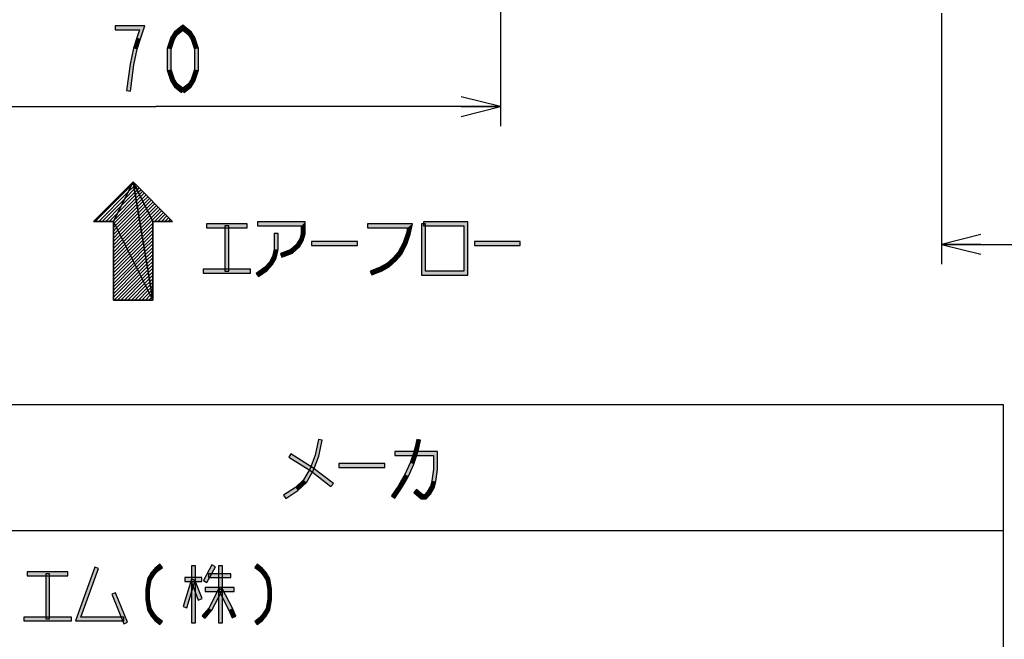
# Model space of a CAD drawing. Header units: millimetres. Extents: x 60 to 816, y 67 to 560.
# Tile 21 of 49: x 431 to 531, y 178 to 241. Entities that reach past the tile are written whole.
import ezdxf

# ---------------------------------------------------------------- set-up
doc = ezdxf.new("R2010")
doc.units = ezdxf.units.MM
doc.header["$LTSCALE"] = 0.327195
doc.layers.add('ALL_DIM', color=7, linetype='Continuous')
doc.layers.add('ALL_NOTE', color=7, linetype='Continuous')

# ---------------------------------------------------------------- blocks, each defined once
blk = doc.blocks.new('JZB_0004')
at = {"layer": 'ALL_DIM', "color": 2, "linetype": 'Continuous', "lineweight": 25}
for p, q in [((75.25, 54.116), (75.25, 0)), ((0, 25.5), (0, 0)), ((4, 3), (0, 2)), ((75.25, 2), (71.25, 3)), ((0, 2), (37.625, 2)), ((0, 2), (4, 1)), ((4, 2), (0, 2)), ((75.25, 2), (37.625, 2)), ((71.25, 1), (75.25, 2)), ((71.25, 2), (75.25, 2))]:
    blk.add_line(p, q, dxfattribs=at)
blk = doc.blocks.new('JZB_0007')
at = {"layer": 'ALL_DIM', "color": 2, "linetype": 'Continuous', "lineweight": 25}
for p, q in [((0, 47.817), (0, 0)), ((70, 39.972), (70, 0)), ((4, 3), (0, 2)), ((70, 2), (66, 3)), ((0, 2), (35, 2)), ((0, 2), (4, 1)), ((4, 2), (0, 2)), ((70, 2), (35, 2)), ((66, 1), (70, 2)), ((66, 2), (70, 2))]:
    blk.add_line(p, q, dxfattribs=at)
blk = doc.blocks.new('JZB_0019')
at = {"linetype": 'Continuous', "lineweight": 25}
h = blk.add_hatch(dxfattribs=at)
h.set_pattern_fill('ANSI31', scale=0.07875)
h.paths.add_polyline_path([(4, 12), (0, 8), (2, 8)])
h = blk.add_hatch(dxfattribs=at)
h.set_pattern_fill('ANSI31', scale=0.07875)
h.paths.add_polyline_path([(6, 0), (4, 12), (2, 8)])
h = blk.add_hatch(dxfattribs=at)
h.set_pattern_fill('ANSI31', scale=0.07875)
h.paths.add_polyline_path([(4, 12), (6, 0), (6, 8)])
h = blk.add_hatch(dxfattribs=at)
h.set_pattern_fill('ANSI31', scale=0.07875)
h.paths.add_polyline_path([(8, 8), (4, 12), (6, 8)])
h = blk.add_hatch(dxfattribs=at)
h.set_pattern_fill('ANSI31', scale=0.07875)
h.paths.add_polyline_path([(2, 0), (6, 0), (2, 8)])
at = {"color": 7, "linetype": 'Continuous', "lineweight": 25}
for p, q in [((4, 12), (0, 8)), ((0, 8), (4, 12)), ((4, 12), (2, 8)), ((2, 8), (4, 12)), ((8, 8), (4, 12)), ((4, 12), (6, 0)), ((6, 0), (4, 12)), ((4, 12), (6, 8)), ((4, 12), (8, 8)), ((6, 8), (4, 12)), ((0, 8), (2, 8)), ((2, 8), (0, 8)), ((2, 8), (2, 0)), ((6, 0), (2, 8)), ((2, 0), (2, 8)), ((2, 8), (6, 0)), ((6, 0), (6, 8)), ((6, 8), (8, 8)), ((6, 8), (6, 0)), ((8, 8), (6, 8)), ((2, 0), (6, 0)), ((6, 0), (2, 0))]:
    blk.add_line(p, q, dxfattribs=at)

msp = doc.modelspace()

# ---------------------------------------------------------------- hatches: boundary and pattern name
at = {"layer": 'ALL_DIM', "linetype": 'Continuous', "lineweight": 25}
h = msp.add_hatch(color=2, dxfattribs=at)
h.dxf.hatch_style = 1
h.paths.add_polyline_path([(440.872, 240.2), (443.899, 240.2), (443.349, 239.8), (440.872, 239.8)])
h = msp.add_hatch(color=2, dxfattribs=at)
h.dxf.hatch_style = 1
h.paths.add_polyline_path([(443.899, 240.2), (443.47, 238.872), (443.09, 238.995), (443.349, 239.8)])
h = msp.add_hatch(color=2, dxfattribs=at)
h.dxf.hatch_style = 1
h.paths.add_polyline_path([(447.752, 239.747), (447.214, 239.33), (446.914, 239.604), (447.752, 240.253)])
h = msp.add_hatch(color=2, dxfattribs=at)
h.dxf.hatch_style = 1
h.paths.add_polyline_path([(448.29, 239.33), (447.752, 239.747), (447.752, 240.253), (448.59, 239.604)])
h = msp.add_hatch(color=2, dxfattribs=at)
h.dxf.hatch_style = 1
h.paths.add_polyline_path([(443.47, 238.872), (443.129, 237.815), (442.743, 237.919), (443.09, 238.995)])
h = msp.add_hatch(color=2, dxfattribs=at)
h.dxf.hatch_style = 1
h.paths.add_polyline_path([(446.902, 238.847), (446.576, 237.835), (446.176, 237.898), (446.538, 239.02)])
h = msp.add_hatch(color=2, dxfattribs=at)
h.dxf.hatch_style = 1
h.paths.add_polyline_path([(447.214, 239.33), (446.902, 238.847), (446.538, 239.02), (446.914, 239.604)])
h = msp.add_hatch(color=2, dxfattribs=at)
h.dxf.hatch_style = 1
h.paths.add_polyline_path([(448.602, 238.847), (448.29, 239.33), (448.59, 239.604), (448.966, 239.02)])
h = msp.add_hatch(color=2, dxfattribs=at)
h.dxf.hatch_style = 1
h.paths.add_polyline_path([(448.928, 237.835), (448.602, 238.847), (448.966, 239.02), (449.328, 237.898)])
h = msp.add_hatch(color=2, dxfattribs=at)
h.dxf.hatch_style = 1
h.paths.add_polyline_path([(443.129, 237.815), (442.789, 236.233), (442.395, 236.301), (442.743, 237.919)])
h = msp.add_hatch(color=2, dxfattribs=at)
h.dxf.hatch_style = 1
h.paths.add_polyline_path([(446.576, 237.835), (446.576, 235.765), (446.176, 235.702), (446.176, 237.898)])
h = msp.add_hatch(color=2, dxfattribs=at)
h.dxf.hatch_style = 1
h.paths.add_polyline_path([(448.928, 235.765), (448.928, 237.835), (449.328, 237.898), (449.328, 235.702)])
h = msp.add_hatch(color=2, dxfattribs=at)
h.dxf.hatch_style = 1
h.paths.add_polyline_path([(442.789, 236.233), (442.446, 233.574), (442.05, 233.626), (442.395, 236.301)])
h = msp.add_hatch(color=2, dxfattribs=at)
h.dxf.hatch_style = 1
h.paths.add_polyline_path([(446.576, 235.765), (446.902, 234.753), (446.538, 234.58), (446.176, 235.702)])
h = msp.add_hatch(color=2, dxfattribs=at)
h.dxf.hatch_style = 1
h.paths.add_polyline_path([(448.602, 234.753), (448.928, 235.765), (449.328, 235.702), (448.966, 234.58)])
h = msp.add_hatch(color=2, dxfattribs=at)
h.dxf.hatch_style = 1
h.paths.add_polyline_path([(446.902, 234.753), (447.214, 234.27), (446.914, 233.996), (446.538, 234.58)])
h = msp.add_hatch(color=2, dxfattribs=at)
h.dxf.hatch_style = 1
h.paths.add_polyline_path([(447.214, 234.27), (447.875, 233.758), (447.629, 233.442), (446.914, 233.996)])
h = msp.add_hatch(color=2, dxfattribs=at)
h.dxf.hatch_style = 1
h.paths.add_polyline_path([(447.629, 233.758), (448.29, 234.27), (448.59, 233.996), (447.875, 233.442)])
h = msp.add_hatch(color=2, dxfattribs=at)
h.dxf.hatch_style = 1
h.paths.add_polyline_path([(448.29, 234.27), (448.602, 234.753), (448.966, 234.58), (448.59, 233.996)])
at = {"layer": 'ALL_NOTE', "linetype": 'Continuous', "lineweight": 25}
h = msp.add_hatch(color=2, dxfattribs=at)
h.dxf.hatch_style = 1
h.paths.add_polyline_path([(454.292, 219.691), (450.164, 219.691), (450.164, 220.091), (454.292, 220.091)])
h = msp.add_hatch(color=2, dxfattribs=at)
h.dxf.hatch_style = 1
h.paths.add_polyline_path([(452.028, 215.291), (452.028, 219.891), (452.428, 219.891), (452.428, 215.291)])
h = msp.add_hatch(color=2, dxfattribs=at)
h.dxf.hatch_style = 1
h.paths.add_polyline_path([(459.768, 219.891), (455.324, 219.891), (455.324, 220.291), (460.168, 220.291)])
h = msp.add_hatch(color=2, dxfattribs=at)
h.dxf.hatch_style = 1
h.paths.add_polyline_path([(459.768, 219.119), (459.768, 219.891), (460.168, 220.291), (460.168, 219.063)])
h = msp.add_hatch(color=2, dxfattribs=at)
h.dxf.hatch_style = 1
h.paths.add_polyline_path([(470.557, 219.691), (466.504, 219.691), (466.504, 220.091), (471.052, 220.091)])
h = msp.add_hatch(color=2, dxfattribs=at)
h.dxf.hatch_style = 1
h.paths.add_polyline_path([(470.439, 219.145), (470.557, 219.691), (471.052, 220.091), (470.825, 219.037)])
h = msp.add_hatch(color=2, dxfattribs=at)
h.dxf.hatch_style = 1
h.paths.add_polyline_path([(471.98, 214.891), (471.98, 220.091), (472.38, 220.091), (472.38, 215.291)])
h = msp.add_hatch(color=2, dxfattribs=at)
h.dxf.hatch_style = 1
h.paths.add_polyline_path([(472.18, 220.291), (476.68, 220.291), (476.28, 219.891), (472.18, 219.891)])
h = msp.add_hatch(color=2, dxfattribs=at)
h.dxf.hatch_style = 1
h.paths.add_polyline_path([(476.68, 220.291), (476.68, 214.891), (476.28, 215.291), (476.28, 219.891)])
h = msp.add_hatch(color=2, dxfattribs=at)
h.dxf.hatch_style = 1
h.paths.add_polyline_path([(457.016, 217.512), (457.016, 219.091), (457.416, 219.091), (457.416, 217.47)])
h = msp.add_hatch(color=2, dxfattribs=at)
h.dxf.hatch_style = 1
h.paths.add_polyline_path([(459.611, 218.569), (459.768, 219.119), (460.168, 219.063), (459.982, 218.413)])
h = msp.add_hatch(color=2, dxfattribs=at)
h.dxf.hatch_style = 1
h.paths.add_polyline_path([(470.104, 218.17), (470.439, 219.145), (470.825, 219.037), (470.473, 218.012)])
h = msp.add_hatch(color=2, dxfattribs=at)
h.dxf.hatch_style = 1
h.paths.add_polyline_path([(458.659, 217.465), (459.295, 218.02), (459.609, 217.762), (458.869, 217.117)])
h = msp.add_hatch(color=2, dxfattribs=at)
h.dxf.hatch_style = 1
h.paths.add_polyline_path([(459.295, 218.02), (459.611, 218.569), (459.982, 218.413), (459.609, 217.762)])
h = msp.add_hatch(color=2, dxfattribs=at)
h.dxf.hatch_style = 1
h.paths.add_polyline_path([(465.472, 217.891), (460.828, 217.891), (460.828, 218.291), (465.472, 218.291)])
h = msp.add_hatch(color=2, dxfattribs=at)
h.dxf.hatch_style = 1
h.paths.add_polyline_path([(469.605, 217.204), (470.104, 218.17), (470.473, 218.012), (469.939, 216.978)])
h = msp.add_hatch(color=2, dxfattribs=at)
h.dxf.hatch_style = 1
h.paths.add_polyline_path([(481.984, 217.891), (477.34, 217.891), (477.34, 218.291), (481.984, 218.291)])
h = msp.add_hatch(color=2, dxfattribs=at)
h.dxf.hatch_style = 1
h.paths.add_polyline_path([(456.855, 216.763), (457.016, 217.512), (457.416, 217.47), (457.233, 216.619)])
h = msp.add_hatch(color=2, dxfattribs=at)
h.dxf.hatch_style = 1
h.paths.add_polyline_path([(457.66, 217.077), (458.659, 217.465), (458.869, 217.117), (457.805, 216.704)])
h = msp.add_hatch(color=2, dxfattribs=at)
h.dxf.hatch_style = 1
h.paths.add_polyline_path([(469.114, 216.632), (469.605, 217.204), (469.939, 216.978), (469.399, 216.35)])
h = msp.add_hatch(color=2, dxfattribs=at)
h.dxf.hatch_style = 1
h.paths.add_polyline_path([(456.049, 215.641), (456.536, 216.207), (456.864, 215.975), (456.319, 215.341)])
h = msp.add_hatch(color=2, dxfattribs=at)
h.dxf.hatch_style = 1
h.paths.add_polyline_path([(456.536, 216.207), (456.855, 216.763), (457.233, 216.619), (456.864, 215.975)])
h = msp.add_hatch(color=2, dxfattribs=at)
h.dxf.hatch_style = 1
h.paths.add_polyline_path([(467.793, 215.672), (468.451, 216.054), (468.685, 215.728), (467.967, 215.31)])
h = msp.add_hatch(color=2, dxfattribs=at)
h.dxf.hatch_style = 1
h.paths.add_polyline_path([(468.451, 216.054), (469.114, 216.632), (469.399, 216.35), (468.685, 215.728)])
h = msp.add_hatch(color=2, dxfattribs=at)
h.dxf.hatch_style = 1
h.paths.add_polyline_path([(454.636, 215.091), (449.82, 215.091), (449.82, 215.491), (454.636, 215.491)])
h = msp.add_hatch(color=2, dxfattribs=at)
h.dxf.hatch_style = 1
h.paths.add_polyline_path([(455.21, 215.055), (456.049, 215.641), (456.319, 215.341), (455.439, 214.727)])
h = msp.add_hatch(color=2, dxfattribs=at)
h.dxf.hatch_style = 1
h.paths.add_polyline_path([(466.776, 215.277), (467.793, 215.672), (467.967, 215.31), (466.921, 214.904)])
h = msp.add_hatch(color=2, dxfattribs=at)
h.dxf.hatch_style = 1
h.paths.add_polyline_path([(476.68, 214.891), (471.98, 214.891), (472.38, 215.291), (476.28, 215.291)])
h = msp.add_hatch(color=2, dxfattribs=at)
h.dxf.hatch_style = 1
h.paths.add_polyline_path([(461.171, 196.607), (461.512, 198.193), (461.903, 198.109), (461.556, 196.495)])
h = msp.add_hatch(color=2, dxfattribs=at)
h.dxf.hatch_style = 1
h.paths.add_polyline_path([(471.318, 197.399), (471.488, 198.193), (471.879, 198.109), (471.706, 197.302)])
h = msp.add_hatch(color=2, dxfattribs=at)
h.dxf.hatch_style = 1
h.paths.add_polyline_path([(473.204, 196.551), (469.276, 196.551), (469.276, 196.951), (473.604, 196.951)])
h = msp.add_hatch(color=2, dxfattribs=at)
h.dxf.hatch_style = 1
h.paths.add_polyline_path([(471.149, 196.811), (471.318, 197.399), (471.706, 197.302), (471.531, 196.691)])
h = msp.add_hatch(color=2, dxfattribs=at)
h.dxf.hatch_style = 1
h.paths.add_polyline_path([(473.204, 195.165), (473.204, 196.551), (473.604, 196.951), (473.604, 195.136)])
h = msp.add_hatch(color=2, dxfattribs=at)
h.dxf.hatch_style = 1
h.paths.add_polyline_path([(460.733, 194.987), (458.506, 196.381), (458.718, 196.72), (460.962, 195.315)])
h = msp.add_hatch(color=2, dxfattribs=at)
h.dxf.hatch_style = 1
h.paths.add_polyline_path([(460.666, 195.236), (461.171, 196.607), (461.556, 196.495), (461.03, 195.066)])
h = msp.add_hatch(color=2, dxfattribs=at)
h.dxf.hatch_style = 1
h.paths.add_polyline_path([(470.809, 195.823), (471.149, 196.811), (471.531, 196.691), (471.183, 195.679)])
h = msp.add_hatch(color=2, dxfattribs=at)
h.dxf.hatch_style = 1
h.paths.add_polyline_path([(460.001, 194.077), (460.666, 195.236), (461.03, 195.066), (460.318, 193.825)])
h = msp.add_hatch(color=2, dxfattribs=at)
h.dxf.hatch_style = 1
h.paths.add_polyline_path([(462.789, 193.393), (460.733, 194.987), (460.962, 195.315), (463.034, 193.709)])
h = msp.add_hatch(color=2, dxfattribs=at)
h.dxf.hatch_style = 1
h.paths.add_polyline_path([(468.244, 195.351), (463.6, 195.351), (463.6, 195.751), (468.244, 195.751)])
h = msp.add_hatch(color=2, dxfattribs=at)
h.dxf.hatch_style = 1
h.paths.add_polyline_path([(470.301, 194.64), (470.809, 195.823), (471.183, 195.679), (470.659, 194.461)])
h = msp.add_hatch(color=2, dxfattribs=at)
h.dxf.hatch_style = 1
h.paths.add_polyline_path([(473.036, 193.993), (473.204, 195.165), (473.604, 195.136), (473.428, 193.909)])
h = msp.add_hatch(color=2, dxfattribs=at)
h.dxf.hatch_style = 1
h.paths.add_polyline_path([(459.176, 193.308), (460.001, 194.077), (460.318, 193.825), (459.424, 192.993)])
h = msp.add_hatch(color=2, dxfattribs=at)
h.dxf.hatch_style = 1
h.paths.add_polyline_path([(469.622, 193.457), (469.962, 194.05), (470.309, 193.851), (469.961, 193.244)])
h = msp.add_hatch(color=2, dxfattribs=at)
h.dxf.hatch_style = 1
h.paths.add_polyline_path([(469.962, 194.05), (470.301, 194.64), (470.659, 194.461), (470.309, 193.851)])
h = msp.add_hatch(color=2, dxfattribs=at)
h.dxf.hatch_style = 1
h.paths.add_polyline_path([(472.874, 193.429), (473.036, 193.993), (473.428, 193.909), (473.245, 193.272)])
h = msp.add_hatch(color=2, dxfattribs=at)
h.dxf.hatch_style = 1
h.paths.add_polyline_path([(457.985, 192.517), (459.176, 193.308), (459.424, 192.993), (458.207, 192.184)])
h = msp.add_hatch(color=2, dxfattribs=at)
h.dxf.hatch_style = 1
h.paths.add_polyline_path([(468.939, 192.464), (469.622, 193.457), (469.961, 193.244), (469.269, 192.237)])
h = msp.add_hatch(color=2, dxfattribs=at)
h.dxf.hatch_style = 1
h.paths.add_polyline_path([(471.471, 193.101), (472.103, 192.551), (471.953, 192.151), (471.208, 192.8)])
h = msp.add_hatch(color=2, dxfattribs=at)
h.dxf.hatch_style = 1
h.paths.add_polyline_path([(472.552, 192.867), (472.874, 193.429), (473.245, 193.272), (472.88, 192.635)])
h = msp.add_hatch(color=2, dxfattribs=at)
h.dxf.hatch_style = 1
h.paths.add_polyline_path([(472.103, 192.551), (472.28, 192.551), (472.464, 192.151), (471.953, 192.151)])
h = msp.add_hatch(color=2, dxfattribs=at)
h.dxf.hatch_style = 1
h.paths.add_polyline_path([(472.28, 192.551), (472.552, 192.867), (472.88, 192.635), (472.464, 192.151)])
h = msp.add_hatch(color=2, dxfattribs=at)
h.dxf.hatch_style = 1
h.paths.add_polyline_path([(436.842, 179.751), (438.832, 185.219), (439.208, 185.082), (437.414, 180.151)])
h = msp.add_hatch(color=2, dxfattribs=at)
h.dxf.hatch_style = 1
h.paths.add_polyline_path([(444.532, 184.667), (444.901, 185.096), (445.178, 184.805), (444.86, 184.435)])
h = msp.add_hatch(color=2, dxfattribs=at)
h.dxf.hatch_style = 1
h.paths.add_polyline_path([(444.901, 185.096), (445.433, 185.509), (445.678, 185.193), (445.178, 184.805)])
h = msp.add_hatch(color=2, dxfattribs=at)
h.dxf.hatch_style = 1
h.paths.add_polyline_path([(448.624, 179.551), (448.624, 185.351), (449.024, 185.351), (449.024, 179.551)])
h = msp.add_hatch(color=2, dxfattribs=at)
h.dxf.hatch_style = 1
h.paths.add_polyline_path([(449.852, 183.845), (450.712, 185.445), (451.064, 185.256), (450.204, 183.656)])
h = msp.add_hatch(color=2, dxfattribs=at)
h.dxf.hatch_style = 1
h.paths.add_polyline_path([(451.376, 179.551), (451.376, 185.351), (451.776, 185.351), (451.776, 179.551)])
h = msp.add_hatch(color=2, dxfattribs=at)
h.dxf.hatch_style = 1
h.paths.add_polyline_path([(455.565, 184.805), (455.065, 185.193), (455.31, 185.509), (455.842, 185.096)])
h = msp.add_hatch(color=2, dxfattribs=at)
h.dxf.hatch_style = 1
h.paths.add_polyline_path([(455.884, 184.435), (455.565, 184.805), (455.842, 185.096), (456.212, 184.667)])
h = msp.add_hatch(color=2, dxfattribs=at)
h.dxf.hatch_style = 1
h.paths.add_polyline_path([(436.096, 184.351), (431.968, 184.351), (431.968, 184.751), (436.096, 184.751)])
h = msp.add_hatch(color=2, dxfattribs=at)
h.dxf.hatch_style = 1
h.paths.add_polyline_path([(433.832, 179.951), (433.832, 184.551), (434.232, 184.551), (434.232, 179.951)])
h = msp.add_hatch(color=2, dxfattribs=at)
h.dxf.hatch_style = 1
h.paths.add_polyline_path([(443.98, 182.968), (444.161, 184.02), (444.543, 183.882), (444.38, 182.934)])
h = msp.add_hatch(color=2, dxfattribs=at)
h.dxf.hatch_style = 1
h.paths.add_polyline_path([(444.161, 184.02), (444.532, 184.667), (444.86, 184.435), (444.543, 183.882)])
h = msp.add_hatch(color=2, dxfattribs=at)
h.dxf.hatch_style = 1
h.paths.add_polyline_path([(447.773, 181.209), (448.633, 184.009), (449.015, 183.892), (448.155, 181.092)])
h = msp.add_hatch(color=2, dxfattribs=at)
h.dxf.hatch_style = 1
h.paths.add_polyline_path([(449.684, 183.751), (447.964, 183.751), (447.964, 184.151), (449.684, 184.151)])
h = msp.add_hatch(color=2, dxfattribs=at)
h.dxf.hatch_style = 1
h.paths.add_polyline_path([(452.608, 184.151), (450.372, 184.151), (450.372, 184.551), (452.608, 184.551)])
h = msp.add_hatch(color=2, dxfattribs=at)
h.dxf.hatch_style = 1
h.paths.add_polyline_path([(456.201, 183.882), (455.884, 184.435), (456.212, 184.667), (456.583, 184.02)])
h = msp.add_hatch(color=2, dxfattribs=at)
h.dxf.hatch_style = 1
h.paths.add_polyline_path([(456.364, 182.934), (456.201, 183.882), (456.583, 184.02), (456.764, 182.968)])
h = msp.add_hatch(color=2, dxfattribs=at)
h.dxf.hatch_style = 1
h.paths.add_polyline_path([(443.98, 181.934), (443.98, 182.968), (444.38, 182.934), (444.38, 181.968)])
h = msp.add_hatch(color=2, dxfattribs=at)
h.dxf.hatch_style = 1
h.paths.add_polyline_path([(449.325, 181.879), (448.637, 183.679), (449.011, 183.822), (449.699, 182.022)])
h = msp.add_hatch(color=2, dxfattribs=at)
h.dxf.hatch_style = 1
h.paths.add_polyline_path([(452.952, 182.751), (450.028, 182.751), (450.028, 183.151), (452.952, 183.151)])
h = msp.add_hatch(color=2, dxfattribs=at)
h.dxf.hatch_style = 1
h.paths.add_polyline_path([(450.377, 181.063), (451.398, 183.042), (451.754, 182.859), (450.711, 180.838)])
h = msp.add_hatch(color=2, dxfattribs=at)
h.dxf.hatch_style = 1
h.paths.add_polyline_path([(452.427, 180.865), (451.398, 182.859), (451.754, 183.042), (452.789, 181.036)])
h = msp.add_hatch(color=2, dxfattribs=at)
h.dxf.hatch_style = 1
h.paths.add_polyline_path([(456.364, 181.968), (456.364, 182.934), (456.764, 182.968), (456.764, 181.934)])
h = msp.add_hatch(color=2, dxfattribs=at)
h.dxf.hatch_style = 1
h.paths.add_polyline_path([(441.758, 179.476), (440.554, 182.476), (440.926, 182.625), (442.129, 179.625)])
h = msp.add_hatch(color=2, dxfattribs=at)
h.dxf.hatch_style = 1
h.paths.add_polyline_path([(444.161, 180.882), (443.98, 181.934), (444.38, 181.968), (444.543, 181.02)])
h = msp.add_hatch(color=2, dxfattribs=at)
h.dxf.hatch_style = 1
h.paths.add_polyline_path([(456.201, 181.02), (456.364, 181.968), (456.764, 181.934), (456.583, 180.882)])
h = msp.add_hatch(color=2, dxfattribs=at)
h.dxf.hatch_style = 1
h.paths.add_polyline_path([(444.532, 180.235), (444.161, 180.882), (444.543, 181.02), (444.86, 180.467)])
h = msp.add_hatch(color=2, dxfattribs=at)
h.dxf.hatch_style = 1
h.paths.add_polyline_path([(449.704, 180.281), (450.377, 181.063), (450.711, 180.838), (450.008, 180.02)])
h = msp.add_hatch(color=2, dxfattribs=at)
h.dxf.hatch_style = 1
h.paths.add_polyline_path([(452.768, 180.072), (452.427, 180.865), (452.789, 181.036), (453.136, 180.23)])
h = msp.add_hatch(color=2, dxfattribs=at)
h.dxf.hatch_style = 1
h.paths.add_polyline_path([(455.884, 180.467), (456.201, 181.02), (456.583, 180.882), (456.212, 180.235)])
h = msp.add_hatch(color=2, dxfattribs=at)
h.dxf.hatch_style = 1
h.paths.add_polyline_path([(436.44, 179.751), (431.624, 179.751), (431.624, 180.151), (436.44, 180.151)])
h = msp.add_hatch(color=2, dxfattribs=at)
h.dxf.hatch_style = 1
h.paths.add_polyline_path([(441.772, 179.751), (436.842, 179.751), (437.414, 180.151), (441.772, 180.151)])
h = msp.add_hatch(color=2, dxfattribs=at)
h.dxf.hatch_style = 1
h.paths.add_polyline_path([(444.901, 179.805), (444.532, 180.235), (444.86, 180.467), (445.178, 180.096)])
h = msp.add_hatch(color=2, dxfattribs=at)
h.dxf.hatch_style = 1
h.paths.add_polyline_path([(445.433, 179.393), (444.901, 179.805), (445.178, 180.096), (445.678, 179.709)])
h = msp.add_hatch(color=2, dxfattribs=at)
h.dxf.hatch_style = 1
h.paths.add_polyline_path([(455.065, 179.709), (455.565, 180.096), (455.842, 179.805), (455.31, 179.393)])
h = msp.add_hatch(color=2, dxfattribs=at)
h.dxf.hatch_style = 1
h.paths.add_polyline_path([(455.565, 180.096), (455.884, 180.467), (456.212, 180.235), (455.842, 179.805)])

# ---------------------------------------------------------------- linework, layer by layer
at = {"color": 2, "linetype": 'Continuous', "lineweight": 25}
for p, q in [((225.008, 201.751), (531.008, 201.751)), ((531.008, 201.751), (531.008, 124.951)), ((225.008, 188.951), (531.008, 188.951))]:
    msp.add_line(p, q, dxfattribs=at)
at = {"layer": 'ALL_DIM', "color": 2, "linetype": 'Continuous', "lineweight": 25}
for p, q in [((443.899, 240.2), (440.872, 240.2)), ((440.872, 240.2), (440.872, 239.8)), ((443.47, 238.872), (443.899, 240.2)), ((447.752, 240.253), (446.914, 239.604)), ((448.59, 239.604), (447.752, 240.253)), ((440.872, 239.8), (443.349, 239.8)), ((443.09, 238.995), (442.743, 237.919)), ((443.349, 239.8), (443.09, 238.995)), ((443.129, 237.815), (443.47, 238.872)), ((446.538, 239.02), (446.176, 237.898)), ((446.914, 239.604), (446.538, 239.02)), ((446.576, 237.835), (446.902, 238.847)), ((446.902, 238.847), (447.214, 239.33)), ((447.214, 239.33), (447.752, 239.747)), ((447.752, 239.747), (448.29, 239.33)), ((448.29, 239.33), (448.602, 238.847)), ((448.966, 239.02), (448.59, 239.604)), ((448.602, 238.847), (448.928, 237.835)), ((449.328, 237.898), (448.966, 239.02)), ((442.743, 237.919), (442.395, 236.301)), ((446.176, 237.898), (446.176, 235.702)), ((449.328, 235.702), (449.328, 237.898)), ((442.789, 236.233), (443.129, 237.815)), ((446.576, 235.765), (446.576, 237.835)), ((448.928, 237.835), (448.928, 235.765)), ((442.395, 236.301), (442.05, 233.626)), ((442.446, 233.574), (442.789, 236.233)), ((446.176, 235.702), (446.538, 234.58)), ((446.902, 234.753), (446.576, 235.765)), ((448.928, 235.765), (448.602, 234.753)), ((448.966, 234.58), (449.328, 235.702)), ((446.538, 234.58), (446.914, 233.996)), ((447.214, 234.27), (446.902, 234.753)), ((446.914, 233.996), (447.629, 233.442)), ((447.875, 233.758), (447.214, 234.27)), ((448.29, 234.27), (447.629, 233.758)), ((447.875, 233.442), (448.59, 233.996)), ((448.602, 234.753), (448.29, 234.27)), ((448.59, 233.996), (448.966, 234.58)), ((442.05, 233.626), (442.446, 233.574)), ((447.629, 233.442), (447.875, 233.758)), ((447.629, 233.758), (447.875, 233.442))]:
    msp.add_line(p, q, dxfattribs=at)
at = {"layer": 'ALL_NOTE', "color": 2, "linetype": 'Continuous', "lineweight": 25}
for p, q in [((454.292, 220.091), (450.164, 220.091)), ((450.164, 220.091), (450.164, 219.691)), ((452.028, 219.891), (452.028, 215.291)), ((452.428, 219.891), (452.028, 219.891)), ((452.428, 215.291), (452.428, 219.891)), ((454.292, 219.691), (454.292, 220.091)), ((460.168, 220.291), (455.324, 220.291)), ((455.324, 220.291), (455.324, 219.891)), ((455.324, 219.891), (459.768, 219.891)), ((459.768, 219.891), (459.768, 219.119)), ((460.168, 219.063), (460.168, 220.291)), ((471.052, 220.091), (466.504, 220.091)), ((466.504, 220.091), (466.504, 219.691)), ((470.825, 219.037), (471.052, 220.091)), ((471.98, 220.091), (471.98, 214.891)), ((472.38, 220.091), (471.98, 220.091)), ((476.68, 220.291), (472.18, 220.291)), ((472.18, 220.291), (472.18, 219.891)), ((472.18, 219.891), (476.28, 219.891)), ((472.38, 215.291), (472.38, 220.091)), ((476.28, 219.891), (476.28, 215.291)), ((476.68, 214.891), (476.68, 220.291)), ((450.164, 219.691), (454.292, 219.691)), ((457.016, 219.091), (457.016, 217.512)), ((457.416, 219.091), (457.016, 219.091)), ((457.416, 217.47), (457.416, 219.091)), ((459.768, 219.119), (459.611, 218.569)), ((459.982, 218.413), (460.168, 219.063)), ((466.504, 219.691), (470.557, 219.691)), ((470.439, 219.145), (470.104, 218.17)), ((470.557, 219.691), (470.439, 219.145)), ((470.473, 218.012), (470.825, 219.037)), ((459.295, 218.02), (458.659, 217.465)), ((459.611, 218.569), (459.295, 218.02)), ((459.609, 217.762), (459.982, 218.413)), ((465.472, 218.291), (460.828, 218.291)), ((460.828, 218.291), (460.828, 217.891)), ((460.828, 217.891), (465.472, 217.891)), ((465.472, 217.891), (465.472, 218.291)), ((470.104, 218.17), (469.605, 217.204)), ((469.939, 216.978), (470.473, 218.012)), ((481.984, 218.291), (477.34, 218.291)), ((477.34, 218.291), (477.34, 217.891)), ((477.34, 217.891), (481.984, 217.891)), ((481.984, 217.891), (481.984, 218.291)), ((457.016, 217.512), (456.855, 216.763)), ((457.233, 216.619), (457.416, 217.47)), ((458.659, 217.465), (457.66, 217.077)), ((457.66, 217.077), (457.805, 216.704)), ((457.805, 216.704), (458.869, 217.117)), ((458.869, 217.117), (459.609, 217.762)), ((469.605, 217.204), (469.114, 216.632)), ((469.399, 216.35), (469.939, 216.978)), ((456.536, 216.207), (456.049, 215.641)), ((456.319, 215.341), (456.864, 215.975)), ((456.855, 216.763), (456.536, 216.207)), ((456.864, 215.975), (457.233, 216.619)), ((468.451, 216.054), (467.793, 215.672)), ((469.114, 216.632), (468.451, 216.054)), ((468.685, 215.728), (469.399, 216.35)), ((454.636, 215.491), (449.82, 215.491)), ((449.82, 215.491), (449.82, 215.091)), ((449.82, 215.091), (454.636, 215.091)), ((452.028, 215.291), (452.428, 215.291)), ((454.636, 215.091), (454.636, 215.491)), ((456.049, 215.641), (455.21, 215.055)), ((455.21, 215.055), (455.439, 214.727)), ((455.439, 214.727), (456.319, 215.341)), ((467.793, 215.672), (466.776, 215.277)), ((466.776, 215.277), (466.921, 214.904)), ((466.921, 214.904), (467.967, 215.31)), ((467.967, 215.31), (468.685, 215.728)), ((471.98, 214.891), (476.68, 214.891)), ((476.28, 215.291), (472.38, 215.291)), ((461.512, 198.193), (461.171, 196.607)), ((461.903, 198.109), (461.512, 198.193)), ((461.556, 196.495), (461.903, 198.109)), ((471.488, 198.193), (471.318, 197.399)), ((471.879, 198.109), (471.488, 198.193)), ((471.706, 197.302), (471.879, 198.109)), ((473.604, 196.951), (469.276, 196.951)), ((469.276, 196.951), (469.276, 196.551)), ((471.318, 197.399), (471.149, 196.811)), ((471.531, 196.691), (471.706, 197.302)), ((473.604, 195.136), (473.604, 196.951)), ((458.718, 196.72), (458.506, 196.381)), ((458.506, 196.381), (460.733, 194.987)), ((460.962, 195.315), (458.718, 196.72)), ((461.171, 196.607), (460.666, 195.236)), ((461.03, 195.066), (461.556, 196.495)), ((469.276, 196.551), (473.204, 196.551)), ((471.149, 196.811), (470.809, 195.823)), ((471.183, 195.679), (471.531, 196.691)), ((473.204, 196.551), (473.204, 195.165)), ((460.666, 195.236), (460.001, 194.077)), ((460.318, 193.825), (461.03, 195.066)), ((460.733, 194.987), (462.789, 193.393)), ((463.034, 193.709), (460.962, 195.315)), ((468.244, 195.751), (463.6, 195.751)), ((463.6, 195.751), (463.6, 195.351)), ((463.6, 195.351), (468.244, 195.351)), ((468.244, 195.351), (468.244, 195.751)), ((470.809, 195.823), (470.301, 194.64)), ((470.659, 194.461), (471.183, 195.679)), ((473.204, 195.165), (473.036, 193.993)), ((473.428, 193.909), (473.604, 195.136)), ((460.001, 194.077), (459.176, 193.308)), ((469.962, 194.05), (469.622, 193.457)), ((470.301, 194.64), (469.962, 194.05)), ((470.309, 193.851), (470.659, 194.461)), ((473.036, 193.993), (472.874, 193.429)), ((473.245, 193.272), (473.428, 193.909)), ((459.176, 193.308), (457.985, 192.517)), ((458.207, 192.184), (459.424, 192.993)), ((459.424, 192.993), (460.318, 193.825)), ((462.789, 193.393), (463.034, 193.709)), ((469.622, 193.457), (468.939, 192.464)), ((469.269, 192.237), (469.961, 193.244)), ((469.961, 193.244), (470.309, 193.851)), ((471.471, 193.101), (471.208, 192.8)), ((472.103, 192.551), (471.471, 193.101)), ((472.874, 193.429), (472.552, 192.867)), ((472.88, 192.635), (473.245, 193.272)), ((457.985, 192.517), (458.207, 192.184)), ((468.939, 192.464), (469.269, 192.237)), ((471.208, 192.8), (471.953, 192.151)), ((471.953, 192.151), (472.464, 192.151)), ((472.28, 192.551), (472.103, 192.551)), ((472.552, 192.867), (472.28, 192.551)), ((472.464, 192.151), (472.88, 192.635)), ((438.832, 185.219), (436.842, 179.751)), ((437.414, 180.151), (439.208, 185.082)), ((439.208, 185.082), (438.832, 185.219)), ((444.901, 185.096), (444.532, 184.667)), ((445.433, 185.509), (444.901, 185.096)), ((445.178, 184.805), (445.678, 185.193)), ((445.678, 185.193), (445.433, 185.509)), ((448.624, 185.351), (448.624, 179.551)), ((449.024, 185.351), (448.624, 185.351)), ((449.024, 179.551), (449.024, 185.351)), ((450.712, 185.445), (449.852, 183.845)), ((450.204, 183.656), (451.064, 185.256)), ((451.064, 185.256), (450.712, 185.445)), ((451.376, 185.351), (451.376, 179.551)), ((451.776, 185.351), (451.376, 185.351)), ((451.776, 179.551), (451.776, 185.351)), ((455.31, 185.509), (455.065, 185.193)), ((455.065, 185.193), (455.565, 184.805)), ((455.842, 185.096), (455.31, 185.509)), ((456.212, 184.667), (455.842, 185.096)), ((436.096, 184.751), (431.968, 184.751)), ((431.968, 184.751), (431.968, 184.351)), ((431.968, 184.351), (436.096, 184.351)), ((433.832, 184.551), (433.832, 179.951)), ((434.232, 184.551), (433.832, 184.551)), ((434.232, 179.951), (434.232, 184.551)), ((436.096, 184.351), (436.096, 184.751)), ((444.161, 184.02), (443.98, 182.968)), ((444.532, 184.667), (444.161, 184.02)), ((444.38, 182.934), (444.543, 183.882)), ((444.543, 183.882), (444.86, 184.435)), ((444.86, 184.435), (445.178, 184.805)), ((448.633, 184.009), (447.773, 181.209)), ((449.684, 184.151), (447.964, 184.151)), ((447.964, 184.151), (447.964, 183.751)), ((448.155, 181.092), (449.015, 183.892)), ((449.015, 183.892), (448.633, 184.009)), ((449.684, 183.751), (449.684, 184.151)), ((452.608, 184.551), (450.372, 184.551)), ((450.372, 184.551), (450.372, 184.151)), ((450.372, 184.151), (452.608, 184.151)), ((452.608, 184.151), (452.608, 184.551)), ((455.565, 184.805), (455.884, 184.435)), ((455.884, 184.435), (456.201, 183.882)), ((456.201, 183.882), (456.364, 182.934)), ((456.583, 184.02), (456.212, 184.667)), ((456.764, 182.968), (456.583, 184.02)), ((443.98, 182.968), (443.98, 181.934)), ((444.38, 181.968), (444.38, 182.934)), ((447.964, 183.751), (449.684, 183.751)), ((449.011, 183.822), (448.637, 183.679)), ((448.637, 183.679), (449.325, 181.879)), ((449.699, 182.022), (449.011, 183.822)), ((449.852, 183.845), (450.204, 183.656)), ((452.952, 183.151), (450.028, 183.151)), ((450.028, 183.151), (450.028, 182.751)), ((451.398, 183.042), (450.377, 181.063)), ((451.754, 182.859), (451.398, 183.042)), ((451.754, 183.042), (451.398, 182.859)), ((452.789, 181.036), (451.754, 183.042)), ((452.952, 182.751), (452.952, 183.151)), ((456.364, 182.934), (456.364, 181.968)), ((456.764, 181.934), (456.764, 182.968)), ((440.926, 182.625), (440.554, 182.476)), ((440.554, 182.476), (441.758, 179.476)), ((442.129, 179.625), (440.926, 182.625)), ((443.98, 181.934), (444.161, 180.882)), ((444.543, 181.02), (444.38, 181.968)), ((449.325, 181.879), (449.699, 182.022)), ((450.028, 182.751), (452.952, 182.751)), ((450.711, 180.838), (451.754, 182.859)), ((451.398, 182.859), (452.427, 180.865)), ((456.364, 181.968), (456.201, 181.02)), ((456.583, 180.882), (456.764, 181.934)), ((444.86, 180.467), (444.543, 181.02)), ((447.773, 181.209), (448.155, 181.092)), ((450.377, 181.063), (449.704, 180.281)), ((453.136, 180.23), (452.789, 181.036)), ((456.201, 181.02), (455.884, 180.467)), ((436.44, 180.151), (431.624, 180.151)), ((431.624, 180.151), (431.624, 179.751)), ((433.832, 179.951), (434.232, 179.951)), ((436.44, 179.751), (436.44, 180.151)), ((441.772, 180.151), (437.414, 180.151)), ((441.772, 179.751), (441.772, 180.151)), ((444.161, 180.882), (444.532, 180.235)), ((444.532, 180.235), (444.901, 179.805)), ((445.178, 180.096), (444.86, 180.467)), ((445.678, 179.709), (445.178, 180.096)), ((449.704, 180.281), (450.008, 180.02)), ((450.008, 180.02), (450.711, 180.838)), ((452.427, 180.865), (452.768, 180.072)), ((452.768, 180.072), (453.136, 180.23)), ((455.565, 180.096), (455.065, 179.709)), ((455.884, 180.467), (455.565, 180.096)), ((455.842, 179.805), (456.212, 180.235)), ((456.212, 180.235), (456.583, 180.882)), ((431.624, 179.751), (436.44, 179.751)), ((436.842, 179.751), (441.772, 179.751)), ((441.758, 179.476), (442.129, 179.625)), ((444.901, 179.805), (445.433, 179.393)), ((445.433, 179.393), (445.678, 179.709)), ((448.624, 179.551), (449.024, 179.551)), ((451.376, 179.551), (451.776, 179.551)), ((455.065, 179.709), (455.31, 179.393)), ((455.31, 179.393), (455.842, 179.805))]:
    msp.add_line(p, q, dxfattribs=at)

# ---------------------------------------------------------------- block references
for name, p in [('JZB_0007', (410, 230)), ('JZB_0004', (524.75, 216)), ('JZB_0019', (438.701, 212.342))]:
    msp.add_blockref(name, p)

doc.saveas('drawing.dxf')
